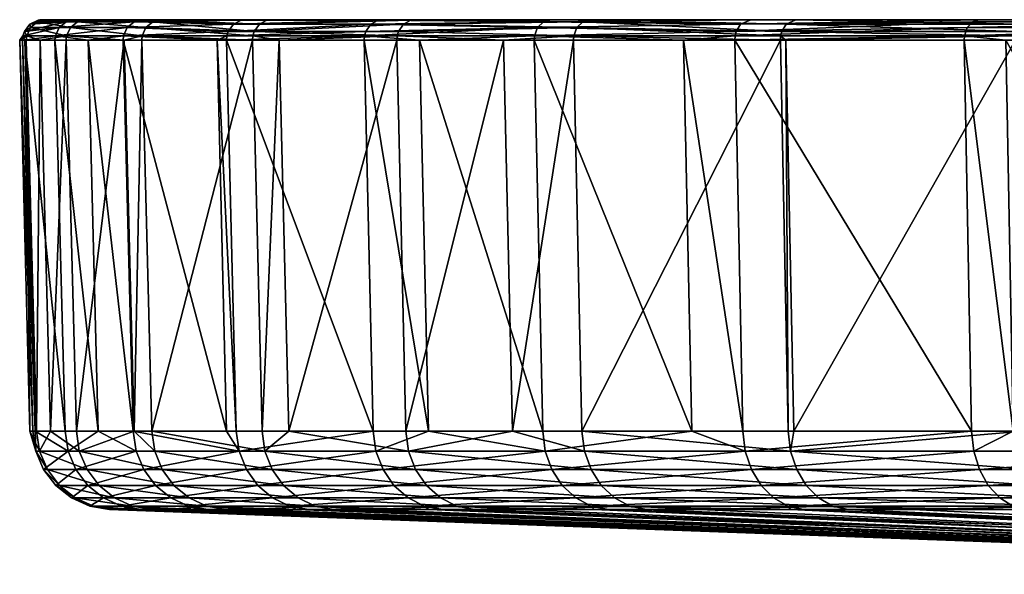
# Model space of a CAD drawing. Extents: x -0.085 to 0.085, y -0.067 to -0.001.
# Tile 1 of 33: x -0.085 to -0.061, y -0.014 to -0.001. Entities that reach past the tile are written whole.
import ezdxf

# ---------------------------------------------------------------- set-up
doc = ezdxf.new("R2010")
doc.units = 0
doc.layers.add('mesh', color=7, linetype='CONTINUOUS')

msp = doc.modelspace()

# ---------------------------------------------------------------- meshes
at = {"layer": 'mesh'}
mesh = msp.add_polyface(dxfattribs=at)
corners = [(-0.082415, -0.000916, -0.020761), (-0.082425, -0.001029, -0.020763), (-0.080092, -0.001029, -0.028351), (-0.084113, -0.000916, -0.012177), (-0.084123, -0.001029, -0.012178), (-0.083294, -0.001029, -0.016371), (-0.084919, -0.000916, -0.003464), (-0.084929, -0.001029, -0.003464), (-0.084873, -0.001029, -0.004072), (-0.081951, -0.000916, 0.022526), (-0.08196, -0.001029, 0.022528), (-0.082398, -0.001029, 0.020541), (-0.079209, -0.001029, 0.030836), (-0.0792, -0.000916, 0.030832), (-0.083832, -0.000916, 0.01398), (-0.084825, -0.000916, 0.005286), (-0.084835, -0.001029, 0.005287), (-0.085, -0.001029), (-0.084489, -0.001029, 0.008319), (-0.083842, -0.001029, 0.013982), (-0.079844, -0.000916, -0.029125), (-0.079853, -0.001029, -0.029128), (-0.081715, -0.010756, 0.022461), (-0.082151, -0.010756, 0.02048), (-0.083591, -0.010756, 0.01394), (-0.084236, -0.010756, 0.008294), (-0.084581, -0.010756, 0.005271), (-0.084745, -0.010756), (-0.084675, -0.010756, -0.003454), (-0.084619, -0.010756, -0.004059), (-0.083871, -0.010756, -0.012142), (-0.083044, -0.010756, -0.016322), (-0.082178, -0.010756, -0.020701), (-0.079852, -0.010756, -0.028266), (-0.079614, -0.010756, -0.029041), (-0.084731, -0.00071, 0.00528), (-0.08186, -0.00071, 0.022501), (-0.083739, -0.00071, 0.013964), (-0.084884, -0.000808, -0.003462), (-0.08402, -0.00071, -0.012163), (-0.079811, -0.000808, -0.029113), (-0.082324, -0.00071, -0.020738)]
mesh.append_faces([[corners[k] for k in face] for face in [(0, 1, 2, 2), (3, 4, 5, 5), (6, 7, 8, 8), (9, 10, 11, 11), (12, 9, 13, 13), (12, 10, 9, 9), (11, 14, 9, 9), (15, 16, 17, 17), (15, 18, 16, 16), (14, 18, 15, 15), (14, 19, 18, 18), (11, 19, 14, 14), (6, 17, 7, 7), (6, 15, 17, 17), (8, 3, 6, 6), (8, 4, 3, 3), (5, 0, 3, 3), (5, 1, 0, 0), (20, 2, 21, 21), (20, 0, 2, 2), (22, 10, 12, 12), (23, 11, 10, 10), (24, 19, 11, 11), (25, 18, 19, 19), (26, 16, 18, 18), (27, 17, 16, 16), (28, 17, 27, 27), (28, 7, 17, 17), (29, 7, 28, 28), (29, 8, 7, 7), (30, 8, 29, 29), (30, 4, 8, 8), (31, 4, 30, 30), (31, 5, 4, 4), (32, 5, 31, 31), (32, 1, 5, 5), (33, 1, 32, 32), (33, 2, 1, 1), (34, 2, 33, 33), (34, 21, 2, 2), (14, 15, 35, 35), (13, 9, 36, 36), (9, 14, 37, 37), (38, 15, 6, 6), (38, 35, 15, 15), (6, 3, 39, 39), (40, 0, 20, 20), (40, 41, 0, 0)]])
mesh = msp.add_polyface(dxfattribs=at)
corners = [(-0.084543, -0.000529, -0.003448), (-0.08443, -0.000516, -0.003444), (-0.0845, -0.000516), (-0.083461, -0.000529, 0.013918), (-0.084337, -0.000516, 0.005256), (-0.083349, -0.000516, 0.013899), (-0.084449, -0.000529, 0.005263), (-0.078849, -0.000529, 0.030696), (-0.081478, -0.000516, 0.022396), (-0.078744, -0.000516, 0.030655), (-0.081587, -0.000529, 0.022426), (-0.083628, -0.000516, -0.012107), (-0.08374, -0.000529, -0.012123), (-0.08194, -0.000516, -0.020641), (-0.08205, -0.000529, -0.020669), (-0.079384, -0.000516, -0.028957), (-0.07949, -0.000529, -0.028996), (-0.083566, -0.000567, 0.013936), (-0.084556, -0.000567, 0.005269), (-0.083739, -0.00071, 0.013964), (-0.084731, -0.00071, 0.00528), (-0.083832, -0.000916, 0.01398), (-0.079038, -0.000629, 0.030769), (-0.081691, -0.000567, 0.022454), (-0.079167, -0.000808, 0.03082), (-0.08186, -0.00071, 0.022501), (-0.0792, -0.000916, 0.030832), (-0.081951, -0.000916, 0.022526), (-0.084746, -0.000629, -0.003457), (-0.084884, -0.000808, -0.003462), (-0.083846, -0.000567, -0.012138), (-0.08402, -0.00071, -0.012163), (-0.084919, -0.000916, -0.003464), (-0.082154, -0.000567, -0.020695), (-0.082324, -0.00071, -0.020738), (-0.084113, -0.000916, -0.012177), (-0.082415, -0.000916, -0.020761), (-0.079681, -0.000629, -0.029065), (-0.079811, -0.000808, -0.029113)]
mesh.append_faces([[corners[k] for k in face] for face in [(0, 1, 2, 2), (3, 4, 5, 5), (3, 6, 4, 4), (7, 8, 9, 9), (7, 10, 8, 8), (10, 5, 8, 8), (10, 3, 5, 5), (2, 6, 0, 0), (2, 4, 6, 6), (0, 11, 1, 1), (0, 12, 11, 11), (12, 13, 11, 11), (12, 14, 13, 13), (15, 14, 16, 16), (15, 13, 14, 14), (17, 6, 3, 3), (17, 18, 6, 6), (19, 18, 17, 17), (19, 20, 18, 18), (21, 20, 19, 19), (22, 10, 7, 7), (22, 23, 10, 10), (24, 23, 22, 22), (24, 25, 23, 23), (26, 25, 24, 24), (23, 3, 10, 10), (23, 17, 3, 3), (25, 17, 23, 23), (25, 19, 17, 17), (27, 19, 25, 25), (28, 20, 29, 29), (28, 18, 20, 20), (0, 18, 28, 28), (0, 6, 18, 18), (28, 12, 0, 0), (28, 30, 12, 12), (29, 30, 28, 28), (29, 31, 30, 30), (32, 31, 29, 29), (30, 14, 12, 12), (30, 33, 14, 14), (31, 33, 30, 30), (31, 34, 33, 33), (35, 34, 31, 31), (35, 36, 34, 34), (37, 34, 38, 38), (37, 33, 34, 34), (16, 33, 37, 37), (16, 14, 33, 33)]])
mesh = msp.add_polyface(dxfattribs=at)
corners = [(0, -0.000516), (-0.084337, -0.000516, 0.005256), (-0.0845, -0.000516), (-0.08443, -0.000516, -0.003444), (-0.08194, -0.000516, -0.020641), (-0.079384, -0.000516, -0.028957), (-0.083628, -0.000516, -0.012107), (-0.075174, -0.000516, 0.038589), (-0.078744, -0.000516, 0.030655), (-0.083349, -0.000516, 0.013899), (-0.081478, -0.000516, 0.022396), (-0.061499, -0.000916, -0.058661), (-0.061506, -0.001029, -0.058668), (-0.060472, -0.001029, -0.059647), (-0.060225, -0.000916, 0.059968), (-0.060233, -0.001029, 0.059975), (-0.065944, -0.001029, 0.053616), (-0.057367, -0.001029, 0.062571), (-0.05374, -0.000916, 0.065843), (-0.066072, -0.000916, 0.053458), (-0.067213, -0.001029, -0.052033), (-0.055141, -0.000916, -0.064674), (-0.060052, -0.010756, 0.059796), (-0.057195, -0.010756, 0.062384), (-0.065747, -0.010756, 0.053455), (-0.061322, -0.010756, -0.058493), (-0.060291, -0.010756, -0.059468), (-0.054983, -0.010756, -0.064488), (-0.055148, -0.001029, -0.064682), (-0.054934, -0.01125, -0.06443), (-0.065824, -0.01125, 0.053257), (-0.053538, -0.01125, 0.065595), (-0.059999, -0.01125, 0.059743), (-0.066952, -0.01125, -0.051831), (-0.061268, -0.01125, -0.058441), (-0.067011, -0.010756, -0.051877), (-0.0602, -0.000808, 0.059943), (-0.060102, -0.000629, 0.059846), (-0.053681, -0.00071, 0.06577), (-0.059878, -0.000516, 0.059623), (-0.05357, -0.000567, 0.065634), (-0.066045, -0.000808, 0.053436), (-0.065937, -0.000629, 0.053349), (-0.065691, -0.000516, 0.05315), (-0.067067, -0.000629, -0.051921), (-0.061145, -0.000516, -0.058323), (-0.066817, -0.000516, -0.051727), (-0.061304, -0.000567, -0.058475), (-0.067177, -0.000808, -0.052005), (-0.061431, -0.00071, -0.058596), (-0.067205, -0.000916, -0.052027), (-0.054824, -0.000516, -0.064301), (-0.054967, -0.000567, -0.064469), (-0.05508, -0.00071, -0.064602)]
mesh.append_faces([[corners[k] for k in face] for face in [(0, 1, 2, 2), (3, 0, 2, 2), (0, 4, 5, 5), (0, 6, 4, 4), (0, 7, 8, 8), (0, 9, 1, 1), (0, 10, 9, 9), (11, 12, 13, 13), (14, 15, 16, 16), (14, 17, 15, 15), (14, 18, 17, 17), (19, 14, 16, 16), (20, 12, 11, 11), (13, 21, 11, 11), (22, 17, 23, 23), (22, 15, 17, 17), (24, 15, 22, 22), (24, 16, 15, 15), (25, 12, 20, 20), (26, 12, 25, 25), (26, 13, 12, 12), (27, 13, 26, 26), (27, 28, 13, 13), (29, 27, 26, 26), (22, 30, 24, 24), (23, 31, 32, 32), (22, 32, 30, 30), (22, 23, 32, 32), (25, 33, 34, 34), (25, 35, 33, 33), (26, 34, 29, 29), (26, 25, 34, 34), (36, 18, 14, 14), (37, 38, 36, 36), (39, 40, 37, 37), (41, 14, 19, 19), (41, 36, 14, 14), (42, 36, 41, 41), (42, 37, 36, 36), (43, 37, 42, 42), (43, 39, 37, 37), (44, 45, 46, 46), (44, 47, 45, 45), (48, 49, 47, 47), (50, 11, 49, 49), (47, 51, 45, 45), (49, 52, 47, 47), (11, 53, 49, 49), (11, 21, 53, 53)]])
mesh = msp.add_polyface(dxfattribs=at)
corners = [(-0.08443, -0.000516, -0.003444), (-0.083628, -0.000516, -0.012107), (0, -0.000516), (-0.079384, -0.000516, -0.028957), (-0.075986, -0.000516, -0.036966), (-0.078744, -0.000516, 0.030655), (-0.081478, -0.000516, 0.022396), (-0.040751, -0.001029, -0.074595), (-0.032861, -0.000916, -0.07838), (-0.040746, -0.000916, -0.074586), (-0.039136, -0.000916, 0.075443), (-0.036918, -0.001029, 0.076463), (-0.03914, -0.001029, 0.075452), (-0.046685, -0.000916, 0.07102), (-0.046691, -0.001029, 0.071028), (-0.048205, -0.001029, -0.070009), (-0.048199, -0.000916, -0.070001), (-0.040629, -0.010756, -0.074371), (-0.048061, -0.010756, -0.069799), (-0.032767, -0.010756, -0.078154), (-0.039023, -0.010756, 0.075226), (-0.046551, -0.010756, 0.070815), (-0.038988, -0.01125, 0.075159), (-0.036807, -0.010756, 0.076234), (-0.040593, -0.01125, -0.074305), (-0.0405, -0.011709, -0.074134), (-0.032738, -0.01125, -0.078085), (-0.040354, -0.012106, -0.073868), (-0.032662, -0.011709, -0.077905), (-0.046403, -0.011709, 0.070589), (-0.038899, -0.011709, 0.074986), (-0.038759, -0.012106, 0.074718), (-0.04651, -0.01125, 0.070752), (-0.048018, -0.01125, -0.069737), (-0.047907, -0.011709, -0.069577), (-0.047736, -0.012106, -0.069328), (-0.054824, -0.000516, -0.064301), (-0.047922, -0.000516, -0.069597), (-0.061145, -0.000516, -0.058323), (-0.053431, -0.000516, 0.065463), (-0.059878, -0.000516, 0.059623), (-0.040617, -0.000567, -0.074349), (-0.032716, -0.000529, -0.078033), (-0.040512, -0.000516, -0.074156), (-0.040701, -0.00071, -0.074503), (-0.032794, -0.000629, -0.07822), (-0.032848, -0.000808, -0.078347), (-0.038962, -0.000529, 0.075109), (-0.046416, -0.000516, 0.07061), (-0.03891, -0.000516, 0.075009), (-0.039056, -0.000629, 0.075289), (-0.046537, -0.000567, 0.070794), (-0.039119, -0.000808, 0.075412), (-0.046634, -0.00071, 0.070941), (-0.048101, -0.000629, -0.069858), (-0.048179, -0.000808, -0.069972)]
mesh.append_faces([[corners[k] for k in face] for face in [(0, 1, 2, 2), (3, 4, 2, 2), (5, 6, 2, 2), (7, 8, 9, 9), (10, 11, 12, 12), (12, 13, 10, 10), (12, 14, 13, 13), (15, 9, 16, 16), (15, 7, 9, 9), (17, 15, 18, 18), (17, 7, 15, 15), (19, 7, 17, 17), (20, 12, 11, 11), (21, 12, 20, 20), (21, 14, 12, 12), (22, 20, 23, 23), (24, 19, 17, 17), (25, 26, 24, 24), (27, 28, 25, 25), (29, 30, 31, 31), (32, 30, 29, 29), (32, 22, 30, 30), (21, 22, 32, 32), (21, 20, 22, 22), (33, 17, 18, 18), (33, 24, 17, 17), (34, 24, 33, 33), (34, 25, 24, 24), (35, 25, 34, 34), (2, 36, 37, 37), (2, 38, 36, 36), (2, 39, 40, 40), (41, 42, 43, 43), (44, 45, 41, 41), (9, 46, 44, 44), (47, 48, 49, 49), (50, 48, 47, 47), (50, 51, 48, 48), (52, 51, 50, 50), (52, 53, 51, 51), (10, 53, 52, 52), (10, 13, 53, 53), (54, 43, 37, 37), (54, 41, 43, 43), (55, 41, 54, 54), (55, 44, 41, 41), (16, 44, 55, 55), (16, 9, 44, 44)]])
mesh = msp.add_polyface(dxfattribs=at)
corners = [(-0.076426, -0.000916, -0.03718), (-0.076435, -0.001029, -0.037185), (-0.075059, -0.001029, -0.039679), (-0.07561, -0.000916, 0.038812), (-0.075619, -0.001029, 0.038817), (-0.078542, -0.001029, 0.03232), (-0.071219, -0.000916, 0.046381), (-0.075579, -0.000808, 0.038796), (-0.072963, -0.001029, 0.043394), (-0.0792, -0.000916, 0.030832), (-0.079209, -0.001029, 0.030836), (-0.07949, -0.000529, -0.028996), (-0.075986, -0.000516, -0.036966), (-0.079384, -0.000516, -0.028957), (-0.079844, -0.000916, -0.029125), (-0.076394, -0.000808, -0.037165), (-0.079853, -0.001029, -0.029128), (-0.072198, -0.000916, -0.044841), (-0.075392, -0.010756, 0.038701), (-0.078306, -0.010756, 0.032223), (-0.078972, -0.010756, 0.030744), (-0.076206, -0.010756, -0.037073), (-0.079614, -0.010756, -0.029041), (-0.074834, -0.010756, -0.03956), (-0.07199, -0.010756, -0.044712), (-0.072207, -0.001029, -0.044847), (-0.078902, -0.01125, 0.030716), (-0.075326, -0.01125, 0.038666), (-0.072745, -0.010756, 0.043264), (-0.079543, -0.01125, -0.029015), (-0.076138, -0.01125, -0.03704), (-0.071926, -0.01125, -0.044673), (-0.070808, -0.000516, 0.046114), (-0.075275, -0.000529, 0.03864), (-0.075174, -0.000516, 0.038589), (-0.070993, -0.000567, 0.046234), (-0.075456, -0.000629, 0.038733), (-0.07114, -0.00071, 0.04633), (-0.079167, -0.000808, 0.03082), (-0.079038, -0.000629, 0.030769), (-0.078849, -0.000529, 0.030696), (-0.078744, -0.000516, 0.030655), (-0.076087, -0.000529, -0.037015), (-0.079681, -0.000629, -0.029065), (-0.07627, -0.000629, -0.037104), (-0.079811, -0.000808, -0.029113), (-0.071782, -0.000516, -0.044583), (-0.071969, -0.000567, -0.044699), (-0.072118, -0.00071, -0.044792)]
mesh.append_faces([[corners[k] for k in face] for face in [(0, 1, 2, 2), (3, 4, 5, 5), (6, 3, 7, 7), (8, 4, 3, 3), (9, 5, 10, 10), (9, 3, 5, 5), (11, 12, 13, 13), (14, 0, 15, 15), (16, 0, 14, 14), (16, 1, 0, 0), (2, 17, 0, 0), (18, 4, 8, 8), (19, 4, 18, 18), (19, 5, 4, 4), (20, 5, 19, 19), (20, 10, 5, 5), (21, 16, 22, 22), (21, 1, 16, 16), (23, 1, 21, 21), (23, 2, 1, 1), (24, 2, 23, 23), (24, 25, 2, 2), (26, 20, 19, 19), (27, 18, 28, 28), (19, 18, 27, 27), (21, 22, 29, 29), (23, 30, 31, 31), (23, 21, 30, 30), (32, 33, 34, 34), (35, 36, 33, 33), (37, 7, 36, 36), (38, 3, 9, 9), (38, 7, 3, 3), (38, 36, 7, 7), (39, 36, 38, 38), (39, 33, 36, 36), (40, 33, 39, 39), (41, 33, 40, 40), (41, 34, 33, 33), (11, 42, 12, 12), (43, 42, 11, 11), (43, 44, 42, 42), (45, 44, 43, 43), (45, 15, 44, 44), (14, 15, 45, 45), (42, 46, 12, 12), (44, 47, 42, 42), (15, 48, 44, 44), (0, 48, 15, 15)]])
mesh = msp.add_polyface(dxfattribs=at)
corners = [(-0.072198, -0.000916, -0.044841), (-0.072207, -0.001029, -0.044847), (-0.06849, -0.001029, -0.050195), (-0.071219, -0.000916, 0.046381), (-0.071227, -0.001029, 0.046386), (-0.072963, -0.001029, 0.043394), (-0.066072, -0.000916, 0.053458), (-0.065944, -0.001029, 0.053616), (-0.06608, -0.001029, 0.053464), (-0.07561, -0.000916, 0.038812), (-0.075059, -0.001029, -0.039679), (-0.067205, -0.000916, -0.052027), (-0.067213, -0.001029, -0.052033), (-0.061499, -0.000916, -0.058661), (-0.065882, -0.010756, 0.053304), (-0.065747, -0.010756, 0.053455), (-0.071014, -0.010756, 0.046247), (-0.072745, -0.010756, 0.043264), (-0.075392, -0.010756, 0.038701), (-0.068285, -0.010756, -0.050045), (-0.07199, -0.010756, -0.044712), (-0.067011, -0.010756, -0.051877), (-0.061322, -0.010756, -0.058493), (-0.066952, -0.01125, -0.051831), (-0.071926, -0.01125, -0.044673), (-0.074834, -0.010756, -0.03956), (-0.065824, -0.01125, 0.053257), (-0.070951, -0.01125, 0.046206), (-0.065937, -0.000629, 0.053349), (-0.070808, -0.000516, 0.046114), (-0.065691, -0.000516, 0.05315), (-0.070993, -0.000567, 0.046234), (-0.066045, -0.000808, 0.053436), (-0.07114, -0.00071, 0.04633), (-0.075275, -0.000529, 0.03864), (-0.075456, -0.000629, 0.038733), (-0.075579, -0.000808, 0.038796), (-0.076087, -0.000529, -0.037015), (-0.071969, -0.000567, -0.044699), (-0.071782, -0.000516, -0.044583), (-0.07627, -0.000629, -0.037104), (-0.072118, -0.00071, -0.044792), (-0.076426, -0.000916, -0.03718), (-0.067177, -0.000808, -0.052005), (-0.067067, -0.000629, -0.051921), (-0.066817, -0.000516, -0.051727), (-0.061304, -0.000567, -0.058475), (-0.061431, -0.00071, -0.058596)]
mesh.append_faces([[corners[k] for k in face] for face in [(0, 1, 2, 2), (3, 4, 5, 5), (6, 7, 8, 8), (8, 3, 6, 6), (8, 4, 3, 3), (5, 9, 3, 3), (10, 1, 0, 0), (11, 2, 12, 12), (11, 0, 2, 2), (12, 13, 11, 11), (14, 7, 15, 15), (14, 8, 7, 7), (16, 8, 14, 14), (16, 4, 8, 8), (17, 4, 16, 16), (17, 5, 4, 4), (18, 5, 17, 17), (19, 1, 20, 20), (19, 2, 1, 1), (21, 2, 19, 19), (21, 12, 2, 2), (22, 12, 21, 21), (23, 21, 19, 19), (24, 20, 25, 25), (26, 14, 15, 15), (16, 14, 26, 26), (17, 16, 27, 27), (19, 24, 23, 23), (19, 20, 24, 24), (28, 29, 30, 30), (28, 31, 29, 29), (32, 31, 28, 28), (32, 33, 31, 31), (6, 33, 32, 32), (6, 3, 33, 33), (31, 34, 29, 29), (33, 35, 31, 31), (3, 36, 33, 33), (37, 38, 39, 39), (40, 41, 38, 38), (42, 0, 41, 41), (43, 0, 11, 11), (43, 41, 0, 0), (44, 41, 43, 43), (44, 38, 41, 41), (45, 38, 44, 44), (45, 39, 38, 38), (43, 46, 44, 44), (11, 47, 43, 43)]])
mesh = msp.add_polyface(dxfattribs=at)
corners = [(-0.055141, -0.000916, -0.064674), (-0.055148, -0.001029, -0.064682), (-0.051111, -0.001029, -0.067779), (-0.05374, -0.000916, 0.065843), (-0.053747, -0.001029, 0.065851), (-0.057367, -0.001029, 0.062571), (-0.046685, -0.000916, 0.07102), (-0.046691, -0.001029, 0.071028), (-0.047675, -0.001029, 0.070306), (-0.060472, -0.001029, -0.059647), (-0.048199, -0.000916, -0.070001), (-0.048205, -0.001029, -0.070009), (-0.047532, -0.010756, 0.070095), (-0.046551, -0.010756, 0.070815), (-0.053586, -0.010756, 0.065653), (-0.057195, -0.010756, 0.062384), (-0.050958, -0.010756, -0.067576), (-0.054983, -0.010756, -0.064488), (-0.048061, -0.010756, -0.069799), (-0.048018, -0.01125, -0.069737), (-0.053538, -0.01125, 0.065595), (-0.04651, -0.01125, 0.070752), (-0.046403, -0.011709, 0.070589), (-0.059999, -0.01125, 0.059743), (-0.053415, -0.011709, 0.065444), (-0.054934, -0.01125, -0.06443), (-0.054807, -0.011709, -0.064282), (0, -0.000516), (-0.071782, -0.000516, -0.044583), (-0.066817, -0.000516, -0.051727), (-0.075986, -0.000516, -0.036966), (-0.059878, -0.000516, 0.059623), (-0.065691, -0.000516, 0.05315), (-0.070808, -0.000516, 0.046114), (-0.075174, -0.000516, 0.038589), (-0.046537, -0.000567, 0.070794), (-0.053431, -0.000516, 0.065463), (-0.046416, -0.000516, 0.07061), (-0.05357, -0.000567, 0.065634), (-0.046634, -0.00071, 0.070941), (-0.053681, -0.00071, 0.06577), (-0.0602, -0.000808, 0.059943), (-0.060102, -0.000629, 0.059846), (-0.061304, -0.000567, -0.058475), (-0.054967, -0.000567, -0.064469), (-0.054824, -0.000516, -0.064301), (-0.061431, -0.00071, -0.058596), (-0.05508, -0.00071, -0.064602), (-0.048179, -0.000808, -0.069972), (-0.048101, -0.000629, -0.069858), (-0.047922, -0.000516, -0.069597)]
mesh.append_faces([[corners[k] for k in face] for face in [(0, 1, 2, 2), (3, 4, 5, 5), (6, 7, 8, 8), (8, 3, 6, 6), (8, 4, 3, 3), (9, 1, 0, 0), (10, 2, 11, 11), (10, 0, 2, 2), (12, 7, 13, 13), (12, 8, 7, 7), (14, 8, 12, 12), (14, 4, 8, 8), (15, 4, 14, 14), (15, 5, 4, 4), (16, 1, 17, 17), (16, 2, 1, 1), (18, 2, 16, 16), (18, 11, 2, 2), (19, 18, 16, 16), (20, 14, 12, 12), (20, 21, 22, 22), (12, 21, 20, 20), (12, 13, 21, 21), (23, 20, 24, 24), (15, 14, 20, 20), (19, 25, 26, 26), (16, 25, 19, 19), (16, 17, 25, 25), (27, 28, 29, 29), (27, 30, 28, 28), (27, 31, 32, 32), (27, 33, 34, 34), (35, 36, 37, 37), (35, 38, 36, 36), (39, 38, 35, 35), (39, 40, 38, 38), (6, 40, 39, 39), (6, 3, 40, 40), (41, 40, 3, 3), (42, 38, 40, 40), (31, 36, 38, 38), (43, 44, 45, 45), (46, 47, 44, 44), (48, 0, 10, 10), (48, 47, 0, 0), (49, 47, 48, 48), (49, 44, 47, 47), (50, 44, 49, 49), (50, 45, 44, 44)]])
mesh = msp.add_polyface(dxfattribs=at)
corners = [(-0.031171, -0.000916, 0.079067), (-0.031175, -0.001029, 0.079077), (-0.036918, -0.001029, 0.076463), (-0.032861, -0.000916, -0.07838), (-0.032865, -0.001029, -0.078389), (-0.029419, -0.001029, -0.07963), (-0.040746, -0.000916, -0.074586), (-0.032848, -0.000808, -0.078347), (-0.040751, -0.001029, -0.074595), (-0.024628, -0.000916, -0.081343), (-0.022876, -0.000916, 0.081853), (-0.031158, -0.000808, 0.079035), (-0.025386, -0.001029, 0.081021), (-0.039136, -0.000916, 0.075443), (-0.032767, -0.010756, -0.078154), (-0.029331, -0.010756, -0.079391), (-0.024557, -0.010756, -0.081109), (-0.031081, -0.010756, 0.07884), (-0.036807, -0.010756, 0.076234), (-0.039023, -0.010756, 0.075226), (-0.031054, -0.01125, 0.07877), (-0.02531, -0.010756, 0.080778), (-0.040593, -0.01125, -0.074305), (-0.032738, -0.01125, -0.078085), (-0.0405, -0.011709, -0.074134), (-0.032662, -0.011709, -0.077905), (-0.024535, -0.01125, -0.081037), (-0.022738, -0.011709, 0.081358), (-0.030982, -0.011709, 0.078589), (-0.02279, -0.01125, 0.081545), (-0.038988, -0.01125, 0.075159), (-0.038899, -0.011709, 0.074986), (-0.066817, -0.000516, -0.051727), (-0.061145, -0.000516, -0.058323), (0, -0.000516), (-0.03891, -0.000516, 0.075009), (-0.046416, -0.000516, 0.07061), (-0.065691, -0.000516, 0.05315), (-0.070808, -0.000516, 0.046114), (-0.040512, -0.000516, -0.074156), (-0.032716, -0.000529, -0.078033), (-0.032672, -0.000516, -0.077928), (-0.040617, -0.000567, -0.074349), (-0.032794, -0.000629, -0.07822), (-0.040701, -0.00071, -0.074503), (-0.024486, -0.000516, -0.080875), (-0.02455, -0.000567, -0.081085), (-0.024601, -0.00071, -0.081253), (-0.022775, -0.000529, 0.081491), (-0.031033, -0.000529, 0.078717), (-0.030991, -0.000516, 0.078612), (-0.022804, -0.000567, 0.081594), (-0.031107, -0.000629, 0.078906), (-0.022851, -0.00071, 0.081763), (-0.039119, -0.000808, 0.075412), (-0.039056, -0.000629, 0.075289), (-0.038962, -0.000529, 0.075109)]
mesh.append_faces([[corners[k] for k in face] for face in [(0, 1, 2, 2), (3, 4, 5, 5), (6, 3, 7, 7), (8, 4, 3, 3), (5, 9, 3, 3), (10, 0, 11, 11), (12, 1, 0, 0), (13, 0, 2, 2), (14, 4, 8, 8), (15, 4, 14, 14), (15, 5, 4, 4), (16, 5, 15, 15), (17, 1, 12, 12), (18, 1, 17, 17), (18, 2, 1, 1), (19, 2, 18, 18), (20, 17, 21, 21), (22, 23, 14, 14), (24, 25, 23, 23), (26, 23, 25, 25), (15, 23, 26, 26), (15, 14, 23, 23), (20, 27, 28, 28), (21, 29, 20, 20), (30, 28, 31, 31), (30, 20, 28, 28), (18, 20, 30, 30), (18, 17, 20, 20), (32, 33, 34, 34), (34, 35, 36, 36), (37, 38, 34, 34), (39, 40, 41, 41), (42, 43, 40, 40), (44, 7, 43, 43), (40, 45, 41, 41), (43, 46, 40, 40), (7, 47, 43, 43), (3, 47, 7, 7), (48, 49, 50, 50), (51, 52, 49, 49), (53, 11, 52, 52), (54, 0, 13, 13), (54, 11, 0, 0), (54, 52, 11, 11), (55, 52, 54, 54), (55, 49, 52, 52), (56, 49, 55, 55), (35, 49, 56, 56), (35, 50, 49, 49)]])
mesh = msp.add_polyface(dxfattribs=at)
corners = [(-0.084236, -0.010756, 0.008294), (-0.083842, -0.001029, 0.013982), (-0.083591, -0.010756, 0.01394), (-0.084581, -0.010756, 0.005271), (-0.084489, -0.001029, 0.008319), (-0.084745, -0.010756), (-0.084835, -0.001029, 0.005287), (-0.083164, -0.012618, 0.005183), (-0.082673, -0.012702, 0.005152), (-0.082749, -0.012702, -0.001955), (-0.083797, -0.01125, -0.012131), (-0.083871, -0.010756, -0.012142), (-0.084619, -0.010756, -0.004059), (-0.0846, -0.01125, -0.003451), (-0.084675, -0.010756, -0.003454), (-0.084506, -0.01125, 0.005266), (-0.083517, -0.01125, 0.013927), (-0.082151, -0.010756, 0.02048), (-0.081454, -0.011709, 0.022389), (-0.083325, -0.011709, 0.013895), (-0.081642, -0.01125, 0.022441), (-0.082496, -0.012702, 0.006705), (-0.083619, -0.012415, 0.005211), (-0.08219, -0.012618, 0.013706), (-0.08264, -0.012415, 0.013781), (-0.08401, -0.012106, 0.005235), (-0.083026, -0.012106, 0.013845), (-0.084312, -0.011709, 0.005254), (-0.083256, -0.012618, -0.003396), (-0.082765, -0.012702, -0.003376), (-0.083712, -0.012415, -0.003414), (-0.084103, -0.012106, -0.00343), (-0.084405, -0.011709, -0.003443), (-0.082917, -0.012415, -0.012004), (-0.082466, -0.012618, -0.011938), (-0.083304, -0.012106, -0.01206), (-0.083604, -0.011709, -0.012103), (-0.081623, -0.012106, -0.020561), (-0.081916, -0.011709, -0.020635), (-0.082105, -0.01125, -0.020683), (-0.083044, -0.010756, -0.016322)]
mesh.append_faces([[corners[k] for k in face] for face in [(0, 1, 2, 2), (3, 4, 0, 0), (5, 6, 3, 3), (7, 8, 9, 9), (10, 11, 12, 12), (13, 14, 5, 5), (15, 3, 0, 0), (16, 2, 17, 17), (16, 18, 19, 19), (17, 20, 16, 16), (7, 21, 8, 8), (22, 23, 7, 7), (22, 24, 23, 23), (25, 24, 22, 22), (25, 26, 24, 24), (27, 26, 25, 25), (27, 19, 26, 26), (15, 19, 27, 27), (15, 16, 19, 19), (0, 16, 15, 15), (0, 2, 16, 16), (28, 9, 29, 29), (28, 7, 9, 9), (30, 7, 28, 28), (30, 22, 7, 7), (31, 22, 30, 30), (31, 25, 22, 22), (32, 25, 31, 31), (32, 27, 25, 25), (13, 27, 32, 32), (13, 15, 27, 27), (5, 15, 13, 13), (5, 3, 15, 15), (33, 28, 34, 34), (33, 30, 28, 28), (35, 30, 33, 33), (35, 31, 30, 30), (36, 31, 35, 35), (36, 32, 31, 31), (10, 32, 36, 36), (10, 13, 32, 32), (12, 13, 10, 10), (12, 14, 13, 13), (37, 35, 33, 33), (38, 36, 35, 35), (39, 10, 36, 36), (40, 10, 39, 39), (40, 11, 10, 10)]])
mesh = msp.add_polyface(dxfattribs=at)
corners = [(-0.081715, -0.010756, 0.022461), (-0.079209, -0.001029, 0.030836), (-0.078972, -0.010756, 0.030744), (-0.082151, -0.010756, 0.02048), (-0.08196, -0.001029, 0.022528), (-0.083591, -0.010756, 0.01394), (-0.082398, -0.001029, 0.020541), (-0.080801, -0.012618, -0.020354), (-0.080324, -0.012702, -0.020234), (-0.07811, -0.012702, -0.027435), (-0.082466, -0.012618, -0.011938), (-0.081979, -0.012702, -0.011868), (-0.080545, -0.012702, -0.019119), (-0.083256, -0.012618, -0.003396), (-0.082765, -0.012702, -0.003376), (-0.082097, -0.012702, -0.010595), (-0.08219, -0.012618, 0.013706), (-0.081705, -0.012702, 0.013625), (-0.082496, -0.012702, 0.006705), (-0.080346, -0.012618, 0.022084), (-0.079871, -0.012702, 0.021954), (-0.081339, -0.012702, 0.01529), (-0.079543, -0.01125, -0.029015), (-0.079614, -0.010756, -0.029041), (-0.079852, -0.010756, -0.028266), (-0.082178, -0.010756, -0.020701), (-0.079291, -0.012702, 0.023707), (-0.077649, -0.012618, 0.030229), (-0.080785, -0.012415, 0.022205), (-0.081162, -0.012106, 0.022309), (-0.078074, -0.012415, 0.030394), (-0.081454, -0.011709, 0.022389), (-0.078438, -0.012106, 0.030536), (-0.07872, -0.011709, 0.030646), (-0.081642, -0.01125, 0.022441), (-0.078902, -0.01125, 0.030716), (-0.08264, -0.012415, 0.013781), (-0.083026, -0.012106, 0.013845), (-0.083325, -0.011709, 0.013895), (-0.083517, -0.01125, 0.013927), (-0.083164, -0.012618, 0.005183), (-0.081243, -0.012415, -0.020466), (-0.082917, -0.012415, -0.012004), (-0.081623, -0.012106, -0.020561), (-0.081916, -0.011709, -0.020635), (-0.083304, -0.012106, -0.01206), (-0.082105, -0.01125, -0.020683), (-0.083604, -0.011709, -0.012103), (-0.078708, -0.012415, -0.028711), (-0.079076, -0.012106, -0.028845), (-0.07936, -0.011709, -0.028948), (-0.083044, -0.010756, -0.016322)]
mesh.append_faces([[corners[k] for k in face] for face in [(0, 1, 2, 2), (3, 4, 0, 0), (5, 6, 3, 3), (7, 8, 9, 9), (10, 11, 12, 12), (13, 14, 15, 15), (16, 17, 18, 18), (19, 20, 21, 21), (22, 23, 24, 24), (25, 22, 24, 24), (19, 26, 20, 20), (19, 27, 26, 26), (28, 27, 19, 19), (29, 30, 28, 28), (31, 32, 29, 29), (31, 33, 32, 32), (34, 33, 31, 31), (34, 35, 33, 33), (0, 35, 34, 34), (0, 2, 35, 35), (16, 21, 17, 17), (16, 19, 21, 21), (36, 19, 16, 16), (36, 28, 19, 19), (37, 28, 36, 36), (37, 29, 28, 28), (38, 29, 37, 37), (38, 31, 29, 29), (39, 34, 31, 31), (3, 0, 34, 34), (40, 16, 18, 18), (10, 15, 11, 11), (10, 13, 15, 15), (7, 12, 8, 8), (7, 10, 12, 12), (41, 10, 7, 7), (41, 42, 10, 10), (43, 42, 41, 41), (44, 45, 43, 43), (46, 47, 44, 44), (48, 41, 7, 7), (49, 41, 48, 48), (49, 43, 41, 41), (50, 43, 49, 49), (50, 44, 43, 43), (22, 44, 50, 50), (22, 46, 44, 44), (25, 46, 22, 22), (25, 51, 46, 46)]])
mesh = msp.add_polyface(dxfattribs=at)
corners = [(-0.07828, -0.012618, -0.028554), (-0.077818, -0.012702, -0.028386), (-0.07482, -0.012702, -0.035452), (-0.077649, -0.012618, 0.030229), (-0.077191, -0.012702, 0.03005), (-0.079291, -0.012702, 0.023707), (-0.074129, -0.012618, 0.038052), (-0.073692, -0.012702, 0.037828), (-0.076374, -0.012702, 0.031864), (-0.074883, -0.012106, 0.038439), (-0.070206, -0.012415, 0.045721), (-0.074535, -0.012415, 0.03826), (-0.075152, -0.011709, 0.038577), (-0.070534, -0.012106, 0.045935), (-0.075326, -0.01125, 0.038666), (-0.070787, -0.011709, 0.0461), (-0.072745, -0.010756, 0.043264), (-0.070951, -0.01125, 0.046206), (-0.078074, -0.012415, 0.030394), (-0.078438, -0.012106, 0.030536), (-0.07872, -0.011709, 0.030646), (-0.078902, -0.01125, 0.030716), (-0.078306, -0.010756, 0.032223), (-0.080785, -0.012415, 0.022205), (-0.081162, -0.012106, 0.022309), (-0.07811, -0.012702, -0.027435), (-0.080801, -0.012618, -0.020354), (-0.078708, -0.012415, -0.028711), (-0.074929, -0.012618, -0.036452), (-0.074487, -0.012702, -0.036237), (-0.075339, -0.012415, -0.036651), (-0.075691, -0.012106, -0.036823), (-0.079076, -0.012106, -0.028845), (-0.075963, -0.011709, -0.036955), (-0.07936, -0.011709, -0.028948), (-0.076138, -0.01125, -0.03704), (-0.079543, -0.01125, -0.029015), (-0.076206, -0.010756, -0.037073), (-0.071171, -0.012415, -0.044204), (-0.071504, -0.012106, -0.04441), (-0.071761, -0.011709, -0.04457), (-0.071926, -0.01125, -0.044673), (-0.054247, -0.013711, 0.010199), (-0.081339, -0.012702, 0.01529), (-0.079871, -0.012702, 0.021954), (-0.081705, -0.012702, 0.013625), (-0.055016, -0.013711, 0.004473), (-0.082496, -0.012702, 0.006705), (-0.082673, -0.012702, 0.005152), (-0.055182, -0.013711, -0.001302), (-0.082749, -0.012702, -0.001955), (-0.082765, -0.012702, -0.003376), (-0.054744, -0.013711, -0.007063), (-0.082097, -0.012702, -0.010595), (-0.081979, -0.012702, -0.011868), (-0.053706, -0.013711, -0.012747), (-0.080545, -0.012702, -0.019119), (-0.080324, -0.012702, -0.020234)]
mesh.append_faces([[corners[k] for k in face] for face in [(0, 1, 2, 2), (3, 4, 5, 5), (6, 7, 8, 8), (9, 10, 11, 11), (12, 13, 9, 9), (14, 15, 12, 12), (16, 17, 14, 14), (3, 8, 4, 4), (3, 6, 8, 8), (18, 6, 3, 3), (18, 11, 6, 6), (19, 11, 18, 18), (19, 9, 11, 11), (20, 9, 19, 19), (20, 12, 9, 9), (21, 12, 20, 20), (21, 14, 12, 12), (22, 14, 21, 21), (23, 18, 3, 3), (24, 19, 18, 18), (0, 25, 1, 1), (0, 26, 25, 25), (27, 26, 0, 0), (28, 2, 29, 29), (28, 0, 2, 2), (30, 0, 28, 28), (30, 27, 0, 0), (31, 27, 30, 30), (31, 32, 27, 27), (33, 32, 31, 31), (33, 34, 32, 32), (35, 34, 33, 33), (35, 36, 34, 34), (37, 36, 35, 35), (38, 30, 28, 28), (39, 31, 30, 30), (40, 33, 31, 31), (41, 35, 33, 33), (42, 43, 44, 44), (42, 45, 43, 43), (46, 47, 45, 45), (46, 48, 47, 47), (49, 50, 48, 48), (49, 51, 50, 50), (52, 53, 51, 51), (52, 54, 53, 53), (55, 56, 54, 54), (55, 57, 56, 56)]])
mesh = msp.add_polyface(dxfattribs=at)
corners = [(-0.070784, -0.012618, -0.043963), (-0.070366, -0.012702, -0.043704), (-0.065824, -0.012702, -0.05024), (-0.074929, -0.012618, -0.036452), (-0.074487, -0.012702, -0.036237), (-0.070709, -0.012702, -0.043082), (-0.069824, -0.012618, 0.045473), (-0.069412, -0.012702, 0.045204), (-0.072622, -0.012702, 0.039671), (-0.064778, -0.012618, 0.052411), (-0.064396, -0.012702, 0.052102), (-0.068074, -0.012702, 0.047043), (-0.070206, -0.012415, 0.045721), (-0.065133, -0.012415, 0.052698), (-0.070534, -0.012106, 0.045935), (-0.065437, -0.012106, 0.052944), (-0.070787, -0.011709, 0.0461), (-0.065672, -0.011709, 0.053134), (-0.070951, -0.01125, 0.046206), (-0.065824, -0.01125, 0.053257), (-0.071014, -0.010756, 0.046247), (-0.074129, -0.012618, 0.038052), (-0.073692, -0.012702, 0.037828), (-0.074535, -0.012415, 0.03826), (-0.074883, -0.012106, 0.038439), (-0.075152, -0.011709, 0.038577), (-0.075326, -0.01125, 0.038666), (-0.071171, -0.012415, -0.044204), (-0.071504, -0.012106, -0.04441), (-0.075339, -0.012415, -0.036651), (-0.071761, -0.011709, -0.04457), (-0.075691, -0.012106, -0.036823), (-0.071926, -0.01125, -0.044673), (-0.075963, -0.011709, -0.036955), (-0.065888, -0.012618, -0.051008), (-0.0655, -0.012702, -0.050707), (-0.066249, -0.012415, -0.051287), (-0.066558, -0.012106, -0.051527), (-0.066798, -0.011709, -0.051712), (-0.066952, -0.01125, -0.051831), (-0.048441, -0.013711, 0.026463), (-0.050941, -0.013711, 0.021255), (-0.076374, -0.012702, 0.031864), (-0.077191, -0.012702, 0.03005), (-0.052884, -0.013711, 0.015814), (-0.079291, -0.012702, 0.023707), (-0.079871, -0.012702, 0.021954), (-0.052079, -0.013711, -0.018291), (-0.07811, -0.012702, -0.027435), (-0.080324, -0.012702, -0.020234), (-0.077818, -0.012702, -0.028386), (-0.049882, -0.013711, -0.023635), (-0.07482, -0.012702, -0.035452), (-0.047138, -0.013711, -0.028719)]
mesh.append_faces([[corners[k] for k in face] for face in [(0, 1, 2, 2), (3, 4, 5, 5), (6, 7, 8, 8), (9, 10, 11, 11), (6, 11, 7, 7), (6, 9, 11, 11), (12, 9, 6, 6), (12, 13, 9, 9), (14, 13, 12, 12), (14, 15, 13, 13), (16, 15, 14, 14), (16, 17, 15, 15), (18, 17, 16, 16), (18, 19, 17, 17), (20, 19, 18, 18), (21, 8, 22, 22), (21, 6, 8, 8), (23, 6, 21, 21), (23, 12, 6, 6), (24, 14, 12, 12), (25, 16, 14, 14), (26, 18, 16, 16), (0, 5, 1, 1), (0, 3, 5, 5), (27, 3, 0, 0), (28, 29, 27, 27), (30, 31, 28, 28), (32, 33, 30, 30), (34, 2, 35, 35), (34, 0, 2, 2), (36, 0, 34, 34), (36, 27, 0, 0), (37, 27, 36, 36), (37, 28, 27, 27), (38, 28, 37, 37), (38, 30, 28, 28), (39, 30, 38, 38), (39, 32, 30, 30), (40, 22, 8, 8), (41, 42, 22, 22), (41, 43, 42, 42), (44, 45, 43, 43), (44, 46, 45, 45), (47, 48, 49, 49), (47, 50, 48, 48), (51, 52, 50, 50), (51, 4, 52, 52), (53, 5, 4, 4)]])
mesh = msp.add_polyface(dxfattribs=at)
corners = [(-0.060295, -0.012618, -0.057513), (-0.059939, -0.012702, -0.057173), (-0.053949, -0.012702, -0.062838), (-0.065888, -0.012618, -0.051008), (-0.0655, -0.012702, -0.050707), (-0.060216, -0.012702, -0.05685), (-0.059046, -0.012618, 0.058794), (-0.058697, -0.012702, 0.058447), (-0.062782, -0.012702, 0.053899), (-0.056802, -0.012702, 0.060164), (-0.059369, -0.012415, 0.059115), (-0.052688, -0.012618, 0.064553), (-0.059646, -0.012106, 0.059392), (-0.052976, -0.012415, 0.064906), (-0.059861, -0.011709, 0.059605), (-0.053223, -0.012106, 0.06521), (-0.059999, -0.01125, 0.059743), (-0.053415, -0.011709, 0.065444), (-0.064778, -0.012618, 0.052411), (-0.064396, -0.012702, 0.052102), (-0.065133, -0.012415, 0.052698), (-0.065437, -0.012106, 0.052944), (-0.065672, -0.011709, 0.053134), (-0.065824, -0.01125, 0.053257), (-0.060624, -0.012415, -0.057827), (-0.066249, -0.012415, -0.051287), (-0.060908, -0.012106, -0.058097), (-0.066558, -0.012106, -0.051527), (-0.061127, -0.011709, -0.058306), (-0.066798, -0.011709, -0.051712), (-0.061268, -0.01125, -0.058441), (-0.066952, -0.01125, -0.051831), (-0.054357, -0.012415, -0.063754), (-0.054611, -0.012106, -0.064052), (-0.054807, -0.011709, -0.064282), (-0.054934, -0.01125, -0.06443), (-0.045409, -0.013711, 0.031382), (-0.068074, -0.012702, 0.047043), (-0.069412, -0.012702, 0.045204), (-0.048441, -0.013711, 0.026463), (-0.072622, -0.012702, 0.039671), (-0.052884, -0.013711, 0.015814), (-0.077191, -0.012702, 0.03005), (-0.050941, -0.013711, 0.021255), (-0.054247, -0.013711, 0.010199), (-0.079871, -0.012702, 0.021954), (-0.055016, -0.013711, 0.004473), (-0.081705, -0.012702, 0.013625), (-0.055182, -0.013711, -0.001302), (-0.082673, -0.012702, 0.005152), (-0.054744, -0.013711, -0.007063), (-0.082765, -0.012702, -0.003376), (-0.053706, -0.013711, -0.012747), (-0.081979, -0.012702, -0.011868), (-0.052079, -0.013711, -0.018291), (-0.080324, -0.012702, -0.020234), (-0.049882, -0.013711, -0.023635), (-0.077818, -0.012702, -0.028386), (-0.047138, -0.013711, -0.028719), (-0.070366, -0.012702, -0.043704), (-0.070709, -0.012702, -0.043082), (-0.043878, -0.013711, -0.033489), (-0.065824, -0.012702, -0.05024), (-0.040137, -0.013711, -0.037892), (-0.04188, -0.013711, 0.035956)]
mesh.append_faces([[corners[k] for k in face] for face in [(0, 1, 2, 2), (3, 4, 5, 5), (6, 7, 8, 8), (6, 9, 7, 7), (10, 11, 6, 6), (12, 13, 10, 10), (14, 15, 12, 12), (16, 17, 14, 14), (18, 8, 19, 19), (18, 6, 8, 8), (20, 6, 18, 18), (20, 10, 6, 6), (21, 10, 20, 20), (21, 12, 10, 10), (22, 12, 21, 21), (22, 14, 12, 12), (23, 14, 22, 22), (23, 16, 14, 14), (0, 5, 1, 1), (0, 3, 5, 5), (24, 3, 0, 0), (24, 25, 3, 3), (26, 25, 24, 24), (26, 27, 25, 25), (28, 27, 26, 26), (28, 29, 27, 27), (30, 29, 28, 28), (30, 31, 29, 29), (32, 24, 0, 0), (33, 26, 24, 24), (34, 28, 26, 26), (35, 30, 28, 28), (36, 37, 19, 19), (36, 38, 37, 37), (39, 40, 38, 38), (41, 42, 43, 43), (44, 45, 41, 41), (46, 47, 44, 44), (48, 49, 46, 46), (50, 51, 48, 48), (52, 53, 50, 50), (54, 55, 52, 52), (56, 57, 54, 54), (58, 59, 60, 60), (61, 62, 59, 59), (61, 4, 62, 62), (63, 5, 4, 4), (64, 19, 8, 8)]])
mesh = msp.add_polyface(dxfattribs=at)
corners = [(-0.054062, -0.012618, -0.063407), (-0.053742, -0.012702, -0.063033), (-0.047089, -0.012702, -0.068138), (-0.052688, -0.012618, 0.064553), (-0.052377, -0.012702, 0.064172), (-0.056802, -0.012702, 0.060164), (-0.045771, -0.012618, 0.069629), (-0.045501, -0.012702, 0.069218), (-0.0502, -0.012702, 0.06577), (-0.052976, -0.012415, 0.064906), (-0.046021, -0.012415, 0.070009), (-0.053223, -0.012106, 0.06521), (-0.046236, -0.012106, 0.070336), (-0.053415, -0.011709, 0.065444), (-0.046403, -0.011709, 0.070589), (-0.053538, -0.01125, 0.065595), (-0.059046, -0.012618, 0.058794), (-0.059369, -0.012415, 0.059115), (-0.059646, -0.012106, 0.059392), (-0.059861, -0.011709, 0.059605), (-0.053949, -0.012702, -0.062838), (-0.060295, -0.012618, -0.057513), (-0.054357, -0.012415, -0.063754), (-0.054611, -0.012106, -0.064052), (-0.060624, -0.012415, -0.057827), (-0.054807, -0.011709, -0.064282), (-0.060908, -0.012106, -0.058097), (-0.054934, -0.01125, -0.06443), (-0.061127, -0.011709, -0.058306), (-0.047255, -0.012618, -0.06863), (-0.046976, -0.012702, -0.068225), (-0.047514, -0.012415, -0.069005), (-0.047736, -0.012106, -0.069328), (-0.047907, -0.011709, -0.069577), (-0.048018, -0.01125, -0.069737), (-0.033489, -0.013711, 0.043878), (-0.058697, -0.012702, 0.058447), (-0.04188, -0.013711, 0.035956), (-0.062782, -0.012702, 0.053899), (-0.037892, -0.013711, 0.040137), (-0.048441, -0.013711, 0.026463), (-0.069412, -0.012702, 0.045204), (-0.045409, -0.013711, 0.031382), (-0.050941, -0.013711, 0.021255), (-0.073692, -0.012702, 0.037828), (-0.047138, -0.013711, -0.028719), (-0.074487, -0.012702, -0.036237), (-0.049882, -0.013711, -0.023635), (-0.043878, -0.013711, -0.033489), (-0.070366, -0.012702, -0.043704), (-0.040137, -0.013711, -0.037892), (-0.0655, -0.012702, -0.050707), (-0.059939, -0.012702, -0.057173), (-0.060216, -0.012702, -0.05685), (-0.035956, -0.013711, -0.04188), (-0.064396, -0.012702, 0.052102), (-0.026395, -0.014316, 0.007893), (-0.054247, -0.013711, 0.010199), (-0.052884, -0.013711, 0.015814), (-0.055016, -0.013711, 0.004473), (-0.02755, -0.014316), (-0.055182, -0.013711, -0.001302), (-0.027459, -0.014316, 0.002232), (-0.054744, -0.013711, -0.007063), (-0.027323, -0.014316, -0.003525), (-0.053706, -0.013711, -0.012747), (-0.027417, -0.014316, -0.002302)]
mesh.append_faces([[corners[k] for k in face] for face in [(0, 1, 2, 2), (3, 4, 5, 5), (6, 7, 8, 8), (3, 8, 4, 4), (3, 6, 8, 8), (9, 6, 3, 3), (9, 10, 6, 6), (11, 10, 9, 9), (11, 12, 10, 10), (13, 12, 11, 11), (13, 14, 12, 12), (15, 14, 13, 13), (16, 3, 5, 5), (17, 9, 3, 3), (18, 11, 9, 9), (19, 13, 11, 11), (0, 20, 1, 1), (0, 21, 20, 20), (22, 21, 0, 0), (23, 24, 22, 22), (25, 26, 23, 23), (27, 28, 25, 25), (29, 2, 30, 30), (29, 0, 2, 2), (31, 0, 29, 29), (31, 22, 0, 0), (32, 22, 31, 31), (32, 23, 22, 22), (33, 23, 32, 32), (33, 25, 23, 23), (34, 25, 33, 33), (35, 4, 8, 8), (36, 37, 38, 38), (5, 39, 36, 36), (40, 41, 42, 42), (43, 44, 40, 40), (45, 46, 47, 47), (48, 49, 45, 45), (50, 51, 48, 48), (50, 52, 53, 53), (54, 20, 52, 52), (54, 1, 20, 20), (37, 42, 55, 55), (56, 57, 58, 58), (59, 60, 61, 61), (57, 62, 59, 59), (63, 64, 65, 65), (61, 66, 63, 63)]])

doc.saveas('drawing.dxf')
